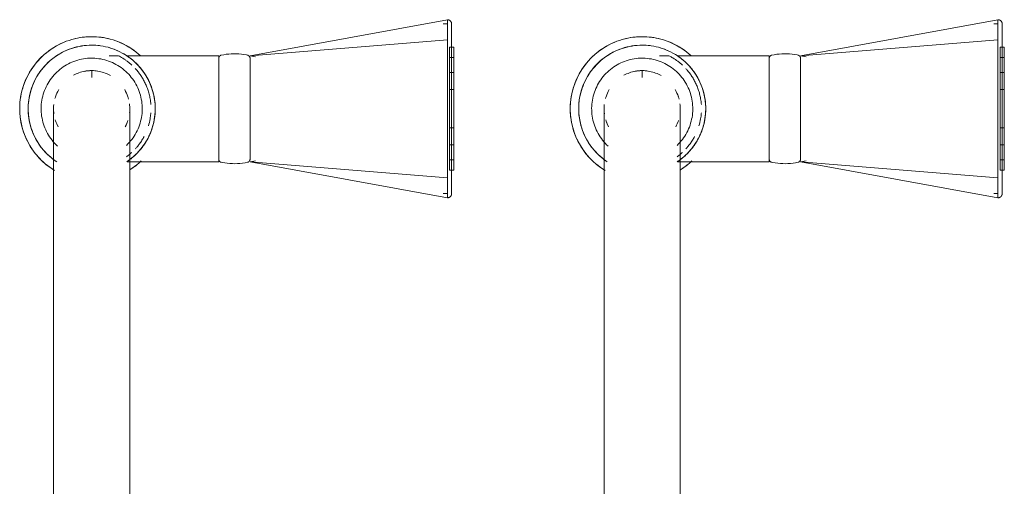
# Model space of a CAD drawing. Header units: millimetres. Extents: x -281 to 145437, y -16481 to 78869.
# Tile 209 of 256: x 27904 to 28136, y 40131 to 40241. Entities that reach past the tile are written whole.
import ezdxf

# ---------------------------------------------------------------- set-up
doc = ezdxf.new("R2010")
doc.units = ezdxf.units.MM
doc.layers.add('A--L74__VasteSanitaireVoorz', color=1, linetype='Continuous', lineweight=5)
doc.layers.add('A--L82__LosseGebruikersInvent', color=1, linetype='Continuous', lineweight=5)

# ---------------------------------------------------------------- blocks, each defined once
blk = doc.blocks.new('NLRS_82_FU_UN_spoekbak_gen_kad - spoelbak dxbxh 900x1200x957-V195-L_80_ 11')
at = {"layer": 'A--L74__VasteSanitaireVoorz'}
for p, q in [((37.39, -44.82), (84, -36.32)), ((84, -41.04), (84, -36.32)), ((167.39, -44.82), (214, -36.32)), ((214, -41.04), (214, -36.32)), ((84, -37.32), (83, -37.32)), ((214, -37.32), (213, -37.32)), ((37.39, -44.82), (84, -41.04)), ((84, -73.61), (84, -41.04)), ((167.39, -44.82), (214, -41.04)), ((214, -73.61), (214, -41.04)), ((85.5, -42.82), (84.5, -42.82)), ((84.5, -42.82), (84.5, -71.82)), ((84.5, -42.82), (84.5, -71.82)), ((85.5, -71.82), (85.5, -42.82)), ((85.5, -71.82), (85.5, -42.82)), ((215.5, -42.82), (214.5, -42.82)), ((214.5, -42.82), (214.5, -71.82)), ((214.5, -42.82), (214.5, -71.82)), ((215.5, -71.82), (215.5, -42.82)), ((215.5, -71.82), (215.5, -42.82)), ((6.3, -44.82), (4.1, -44.82)), ((30, -44.82), (8.29, -44.82)), ((30, -69.82), (30, -44.82)), ((38.71, -45.05), (37.39, -44.82)), ((37.39, -45.25), (37.39, -69.4)), ((85.5, -45.24), (84.5, -45.24)), ((84.5, -45.24), (84.5, -69.41)), ((84.5, -45.24), (84.5, -69.41)), ((84.5, -69.41), (84.5, -45.24)), ((84.5, -69.41), (84.5, -45.24)), ((85.5, -69.41), (85.5, -45.24)), ((85.5, -69.41), (85.5, -45.24)), ((85.5, -45.24), (85.5, -69.41)), ((85.5, -45.24), (85.5, -69.41)), ((136.3, -44.82), (134.1, -44.82)), ((160, -44.82), (138.29, -44.82)), ((160, -69.82), (160, -44.82)), ((168.71, -45.05), (167.39, -44.82)), ((167.39, -45.25), (167.39, -69.4)), ((215.5, -45.24), (214.5, -45.24)), ((214.5, -45.24), (214.5, -69.41)), ((214.5, -45.24), (214.5, -69.41)), ((214.5, -69.41), (214.5, -45.24)), ((214.5, -69.41), (214.5, -45.24)), ((215.5, -69.41), (215.5, -45.24)), ((215.5, -69.41), (215.5, -45.24)), ((215.5, -45.24), (215.5, -69.41)), ((215.5, -45.24), (215.5, -69.41)), ((0, -48.49), (0, -49.97)), ((85.5, -48.79), (84.5, -48.79)), ((84.5, -48.79), (84.5, -65.85)), ((84.5, -48.79), (84.5, -65.85)), ((84.5, -65.85), (84.5, -48.79)), ((84.5, -65.85), (84.5, -48.79)), ((85.5, -65.85), (85.5, -48.79)), ((85.5, -65.85), (85.5, -48.79)), ((85.5, -48.79), (85.5, -65.85)), ((85.5, -48.79), (85.5, -65.85)), ((130, -48.49), (130, -49.97)), ((215.5, -48.79), (214.5, -48.79)), ((214.5, -48.79), (214.5, -65.85)), ((214.5, -48.79), (214.5, -65.85)), ((214.5, -65.85), (214.5, -48.79)), ((214.5, -65.85), (214.5, -48.79)), ((215.5, -65.85), (215.5, -48.79)), ((215.5, -65.85), (215.5, -48.79)), ((215.5, -48.79), (215.5, -65.85)), ((215.5, -48.79), (215.5, -65.85)), ((85.5, -52.79), (84.5, -52.79)), ((84.5, -52.79), (84.5, -61.86)), ((84.5, -52.79), (84.5, -61.86)), ((84.5, -61.86), (84.5, -52.79)), ((84.5, -61.86), (84.5, -52.79)), ((85.5, -61.86), (85.5, -52.79)), ((85.5, -61.86), (85.5, -52.79)), ((85.5, -52.79), (85.5, -61.86)), ((85.5, -52.79), (85.5, -61.86)), ((215.5, -52.79), (214.5, -52.79)), ((214.5, -52.79), (214.5, -61.86)), ((214.5, -52.79), (214.5, -61.86)), ((214.5, -61.86), (214.5, -52.79)), ((214.5, -61.86), (214.5, -52.79)), ((215.5, -61.86), (215.5, -52.79)), ((215.5, -61.86), (215.5, -52.79)), ((215.5, -52.79), (215.5, -61.86)), ((215.5, -52.79), (215.5, -61.86)), ((84, -59.18), (84, -55.47)), ((214, -59.18), (214, -55.47)), ((84.5, -61.86), (85.5, -61.86)), ((214.5, -61.86), (215.5, -61.86)), ((84.5, -65.85), (85.5, -65.85)), ((214.5, -65.85), (215.5, -65.85)), ((37.39, -69.82), (38.71, -69.6)), ((84.5, -69.41), (85.5, -69.41)), ((167.39, -69.82), (168.71, -69.6)), ((214.5, -69.41), (215.5, -69.41)), ((8.39, -69.82), (30, -69.82)), ((37.39, -69.82), (84, -78.33)), ((37.39, -69.82), (84, -73.61)), ((84.5, -71.82), (85.5, -71.82)), ((138.39, -69.82), (160, -69.82)), ((167.39, -69.82), (214, -78.33)), ((167.39, -69.82), (214, -73.61)), ((214.5, -71.82), (215.5, -71.82)), ((84, -78.33), (84, -73.61)), ((214, -78.33), (214, -73.61)), ((83, -77.33), (84, -77.33)), ((213, -77.33), (214, -77.33)), ((-9, -87.32), (-9, -177.32)), ((9, -177.32), (9, -87.32)), ((121, -87.32), (121, -177.32)), ((139, -177.32), (139, -87.32))]:
    blk.add_line(p, q, dxfattribs=at)
at = {"layer": 'A--L74__VasteSanitaireVoorz', "flags": 128}
for points in [[(84, -36.32), (84.04, -36.32), (84.08, -36.32), (84.12, -36.33), (84.16, -36.33), (84.2, -36.34), (84.24, -36.35), (84.28, -36.36), (84.31, -36.37), (84.35, -36.38), (84.39, -36.4), (84.43, -36.41), (84.46, -36.43), (84.5, -36.45), (84.53, -36.47), (84.56, -36.49), (84.6, -36.52), (84.63, -36.54), (84.66, -36.57), (84.69, -36.59), (84.72, -36.62), (84.74, -36.65), (84.77, -36.68), (84.8, -36.71), (84.82, -36.75), (84.84, -36.78), (84.86, -36.81), (84.88, -36.85), (84.9, -36.88), (84.92, -36.92), (84.93, -36.96), (84.95, -36.99), (84.96, -37.03), (84.97, -37.07), (84.98, -37.11), (84.99, -37.15), (84.99, -37.19), (85, -37.23), (85, -37.27), (85, -37.31), (85, -37.32)], [(214, -36.32), (214.04, -36.32), (214.08, -36.32), (214.12, -36.33), (214.16, -36.33), (214.2, -36.34), (214.24, -36.35), (214.28, -36.36), (214.31, -36.37), (214.35, -36.38), (214.39, -36.4), (214.43, -36.41), (214.46, -36.43), (214.5, -36.45), (214.53, -36.47), (214.56, -36.49), (214.6, -36.52), (214.63, -36.54), (214.66, -36.57), (214.69, -36.59), (214.72, -36.62), (214.74, -36.65), (214.77, -36.68), (214.8, -36.71), (214.82, -36.75), (214.84, -36.78), (214.86, -36.81), (214.88, -36.85), (214.9, -36.88), (214.92, -36.92), (214.93, -36.96), (214.95, -36.99), (214.96, -37.03), (214.97, -37.07), (214.98, -37.11), (214.99, -37.15), (214.99, -37.19), (215, -37.23), (215, -37.27), (215, -37.31), (215, -37.32)], [(85, -37.32), (85, -37.32), (85, -37.34), (85, -37.36), (85, -37.4), (85, -37.43)], [(85, -41.36), (85, -41.14), (85, -40.92), (85, -40.7), (85, -40.49), (85, -40.28), (85, -40.07), (85, -39.87), (85, -39.68), (85, -39.49), (85, -39.31), (85, -39.13), (85, -38.97), (85, -38.8), (85, -38.65), (85, -38.5), (85, -38.36), (85, -38.23), (85, -38.11), (85, -37.99), (85, -37.89), (85, -37.79), (85, -37.7), (85, -37.62), (85, -37.55), (85, -37.49), (85, -37.44), (85, -37.39), (85, -37.36), (85, -37.34), (85, -37.32), (85, -37.32)], [(85, -37.43), (85, -37.84), (85, -38.33), (85, -38.89), (85, -39.53), (85, -40.24), (85, -41.03), (85, -41.88), (85, -42.81), (85, -43.8), (85, -44.86), (85, -45.99), (85, -47.18), (85, -48.43), (85, -49.74), (85, -51.11), (85, -52.53), (85, -53.39)], [(215, -37.32), (215, -37.32), (215, -37.34), (215, -37.36), (215, -37.4), (215, -37.43)], [(215, -41.36), (215, -41.14), (215, -40.92), (215, -40.7), (215, -40.49), (215, -40.28), (215, -40.07), (215, -39.87), (215, -39.68), (215, -39.49), (215, -39.31), (215, -39.13), (215, -38.97), (215, -38.8), (215, -38.65), (215, -38.5), (215, -38.36), (215, -38.23), (215, -38.11), (215, -37.99), (215, -37.89), (215, -37.79), (215, -37.7), (215, -37.62), (215, -37.55), (215, -37.49), (215, -37.44), (215, -37.39), (215, -37.36), (215, -37.34), (215, -37.32), (215, -37.32)], [(215, -37.43), (215, -37.84), (215, -38.33), (215, -38.89), (215, -39.53), (215, -40.24), (215, -41.03), (215, -41.88), (215, -42.81), (215, -43.8), (215, -44.86), (215, -45.99), (215, -47.18), (215, -48.43), (215, -49.74), (215, -51.11), (215, -52.53), (215, -53.39)], [(0, -40.32), (-0.68, -40.34), (-1.36, -40.38), (-2.04, -40.45), (-2.71, -40.54), (-3.38, -40.66), (-4.04, -40.81), (-4.7, -40.99), (-5.35, -41.19), (-5.99, -41.41), (-6.62, -41.67), (-7.24, -41.94), (-7.85, -42.25), (-8.45, -42.57), (-9.03, -42.92), (-9.6, -43.29), (-10.15, -43.69), (-10.69, -44.11), (-11.21, -44.54), (-11.71, -45), (-12.2, -45.48), (-12.66, -45.98), (-13.1, -46.49), (-13.53, -47.03), (-13.93, -47.57), (-14.31, -48.14), (-14.66, -48.72), (-14.99, -49.31), (-15.3, -49.92), (-15.59, -50.54), (-15.84, -51.16), (-16.08, -51.8), (-16.29, -52.45), (-16.47, -53.11), (-16.62, -53.77), (-16.75, -54.43), (-16.85, -55.11), (-16.93, -55.78), (-16.98, -56.46), (-17, -57.14), (-16.99, -57.82), (-16.96, -58.5), (-16.9, -59.18), (-16.81, -59.85), (-16.7, -60.52), (-16.56, -61.19), (-16.39, -61.85), (-16.19, -62.5), (-15.97, -63.14), (-15.73, -63.77), (-15.46, -64.4), (-15.16, -65.01), (-14.84, -65.61), (-14.5, -66.2), (-14.13, -66.77), (-13.74, -67.33), (-13.33, -67.87), (-12.9, -68.39), (-12.45, -68.9), (-11.97, -69.39), (-11.48, -69.86), (-10.97, -70.31), (-10.44, -70.74), (-9.9, -71.14), (-9.34, -71.53), (-8.76, -71.89)], [(11.48, -44.79), (10.97, -44.34), (10.44, -43.91), (9.9, -43.5), (9.34, -43.12), (8.76, -42.76), (8.17, -42.42), (7.57, -42.1), (6.96, -41.81), (6.33, -41.55), (5.69, -41.31), (5.05, -41.09), (4.4, -40.9), (3.74, -40.74), (3.07, -40.6), (2.4, -40.49), (1.72, -40.41), (1.05, -40.36), (0.37, -40.33), (0, -40.32)], [(85, -73.28), (85, -71.42), (85, -69.53), (85, -67.62), (85, -65.7), (85, -63.76), (85, -61.81), (85, -59.86), (85, -57.9), (85, -55.94), (85, -53.98), (85, -52.03), (85, -50.09), (85, -48.15), (85, -46.24), (85, -44.34), (85, -42.46), (85, -41.36)], [(130, -40.32), (129.32, -40.34), (128.64, -40.38), (127.96, -40.45), (127.29, -40.54), (126.62, -40.66), (125.96, -40.81), (125.3, -40.99), (124.65, -41.19), (124.01, -41.41), (123.38, -41.67), (122.76, -41.94), (122.15, -42.25), (121.55, -42.57), (120.97, -42.92), (120.4, -43.29), (119.85, -43.69), (119.31, -44.11), (118.79, -44.54), (118.29, -45), (117.8, -45.48), (117.34, -45.98), (116.9, -46.49), (116.47, -47.03), (116.07, -47.57), (115.69, -48.14), (115.34, -48.72), (115.01, -49.31), (114.7, -49.92), (114.41, -50.54), (114.16, -51.16), (113.92, -51.8), (113.71, -52.45), (113.53, -53.11), (113.38, -53.77), (113.25, -54.43), (113.15, -55.11), (113.07, -55.78), (113.02, -56.46), (113, -57.14), (113.01, -57.82), (113.04, -58.5), (113.1, -59.18), (113.19, -59.85), (113.3, -60.52), (113.44, -61.19), (113.61, -61.85), (113.81, -62.5), (114.03, -63.14), (114.27, -63.77), (114.54, -64.4), (114.84, -65.01), (115.16, -65.61), (115.5, -66.2), (115.87, -66.77), (116.26, -67.33), (116.67, -67.87), (117.1, -68.39), (117.55, -68.9), (118.03, -69.39), (118.52, -69.86), (119.03, -70.31), (119.56, -70.74), (120.1, -71.14), (120.66, -71.53), (121.24, -71.89)], [(141.48, -44.79), (140.97, -44.34), (140.44, -43.91), (139.9, -43.5), (139.34, -43.12), (138.76, -42.76), (138.17, -42.42), (137.57, -42.1), (136.96, -41.81), (136.33, -41.55), (135.69, -41.31), (135.05, -41.09), (134.4, -40.9), (133.74, -40.74), (133.07, -40.6), (132.4, -40.49), (131.72, -40.41), (131.05, -40.36), (130.37, -40.33), (130, -40.32)], [(215, -73.28), (215, -71.42), (215, -69.53), (215, -67.62), (215, -65.7), (215, -63.76), (215, -61.81), (215, -59.86), (215, -57.9), (215, -55.94), (215, -53.98), (215, -52.03), (215, -50.09), (215, -48.15), (215, -46.24), (215, -44.34), (215, -42.46), (215, -41.36)], [(0, -42.32), (-0.6, -42.34), (-1.2, -42.37), (-1.8, -42.43), (-2.39, -42.52), (-2.98, -42.62), (-3.57, -42.75), (-4.15, -42.91), (-4.72, -43.09), (-5.28, -43.29), (-5.84, -43.51), (-6.39, -43.75), (-6.93, -44.02), (-7.45, -44.31), (-7.97, -44.62), (-8.47, -44.94), (-8.96, -45.29), (-9.43, -45.66), (-9.89, -46.05), (-10.33, -46.45), (-10.76, -46.87), (-11.17, -47.31), (-11.56, -47.77), (-11.93, -48.24), (-12.29, -48.72), (-12.62, -49.22), (-12.94, -49.73), (-13.23, -50.25), (-13.5, -50.79), (-13.75, -51.33), (-13.98, -51.89), (-14.19, -52.45), (-14.37, -53.02), (-14.53, -53.6), (-14.67, -54.19), (-14.78, -54.77), (-14.87, -55.37), (-14.94, -55.96), (-14.98, -56.56), (-15, -57.16), (-14.99, -57.76), (-14.96, -58.36), (-14.91, -58.96), (-14.83, -59.55), (-14.73, -60.15), (-14.61, -60.73), (-14.46, -61.31), (-14.29, -61.89), (-14.09, -62.46), (-13.88, -63.02), (-13.64, -63.57), (-13.38, -64.11), (-13.1, -64.64), (-12.79, -65.15), (-12.47, -65.66), (-12.13, -66.15), (-11.76, -66.63), (-11.38, -67.09), (-10.98, -67.54), (-10.57, -67.97), (-10.13, -68.38), (-9.68, -68.78), (-9.22, -69.16), (-8.73, -69.52), (-8.24, -69.86)], [(8.47, -69.7), (8.96, -69.36), (9.43, -68.99), (9.89, -68.6), (10.33, -68.2), (10.76, -67.77), (11.17, -67.34), (11.56, -66.88), (11.93, -66.41), (12.29, -65.93), (12.62, -65.43), (12.94, -64.92), (13.23, -64.39), (13.5, -63.86), (13.75, -63.31), (13.98, -62.76), (14.19, -62.2), (14.37, -61.62), (14.53, -61.05), (14.67, -60.46), (14.78, -59.87), (14.87, -59.28), (14.94, -58.68), (14.98, -58.09), (15, -57.49), (14.99, -56.89), (14.96, -56.29), (14.91, -55.69), (14.83, -55.09), (14.73, -54.5), (14.61, -53.92), (14.46, -53.33), (14.29, -52.76), (14.09, -52.19), (13.88, -51.63), (13.64, -51.08), (13.38, -50.54), (13.1, -50.01), (12.79, -49.49), (12.47, -48.99), (12.13, -48.5), (11.76, -48.02), (11.38, -47.56), (10.98, -47.11), (10.57, -46.68), (10.13, -46.26), (9.68, -45.87), (9.22, -45.49), (8.73, -45.13), (8.24, -44.79), (7.73, -44.47), (7.21, -44.17), (6.68, -43.89), (6.14, -43.64), (5.59, -43.4), (5.02, -43.19), (4.46, -43), (3.88, -42.83), (3.3, -42.69), (2.71, -42.57), (2.12, -42.47), (1.52, -42.4), (0.92, -42.35), (0.32, -42.33), (0, -42.32)], [(130, -42.32), (129.4, -42.34), (128.8, -42.37), (128.2, -42.43), (127.61, -42.52), (127.02, -42.62), (126.43, -42.75), (125.85, -42.91), (125.28, -43.09), (124.72, -43.29), (124.16, -43.51), (123.61, -43.75), (123.07, -44.02), (122.55, -44.31), (122.03, -44.62), (121.53, -44.94), (121.04, -45.29), (120.57, -45.66), (120.11, -46.05), (119.67, -46.45), (119.24, -46.87), (118.83, -47.31), (118.44, -47.77), (118.07, -48.24), (117.71, -48.72), (117.38, -49.22), (117.06, -49.73), (116.77, -50.25), (116.5, -50.79), (116.25, -51.33), (116.02, -51.89), (115.81, -52.45), (115.63, -53.02), (115.47, -53.6), (115.33, -54.19), (115.22, -54.77), (115.13, -55.37), (115.06, -55.96), (115.02, -56.56), (115, -57.16), (115.01, -57.76), (115.04, -58.36), (115.09, -58.96), (115.17, -59.55), (115.27, -60.15), (115.39, -60.73), (115.54, -61.31), (115.71, -61.89), (115.91, -62.46), (116.12, -63.02), (116.36, -63.57), (116.62, -64.11), (116.9, -64.64), (117.21, -65.15), (117.53, -65.66), (117.87, -66.15), (118.24, -66.63), (118.62, -67.09), (119.02, -67.54), (119.43, -67.97), (119.87, -68.38), (120.32, -68.78), (120.78, -69.16), (121.27, -69.52), (121.76, -69.86)], [(138.47, -69.7), (138.96, -69.36), (139.43, -68.99), (139.89, -68.6), (140.33, -68.2), (140.76, -67.77), (141.17, -67.34), (141.56, -66.88), (141.93, -66.41), (142.29, -65.93), (142.62, -65.43), (142.94, -64.92), (143.23, -64.39), (143.5, -63.86), (143.75, -63.31), (143.98, -62.76), (144.19, -62.2), (144.37, -61.62), (144.53, -61.05), (144.67, -60.46), (144.78, -59.87), (144.87, -59.28), (144.94, -58.68), (144.98, -58.09), (145, -57.49), (144.99, -56.89), (144.96, -56.29), (144.91, -55.69), (144.83, -55.09), (144.73, -54.5), (144.61, -53.92), (144.46, -53.33), (144.29, -52.76), (144.09, -52.19), (143.88, -51.63), (143.64, -51.08), (143.38, -50.54), (143.1, -50.01), (142.79, -49.49), (142.47, -48.99), (142.13, -48.5), (141.76, -48.02), (141.38, -47.56), (140.98, -47.11), (140.57, -46.68), (140.13, -46.26), (139.68, -45.87), (139.22, -45.49), (138.73, -45.13), (138.24, -44.79), (137.73, -44.47), (137.21, -44.17), (136.68, -43.89), (136.14, -43.64), (135.59, -43.4), (135.02, -43.19), (134.46, -43), (133.88, -42.83), (133.3, -42.69), (132.71, -42.57), (132.12, -42.47), (131.52, -42.4), (130.92, -42.35), (130.32, -42.33), (130, -42.32)], [(0, -45.39), (-0.48, -45.4), (-0.95, -45.42), (-1.43, -45.47), (-1.9, -45.54), (-2.37, -45.62), (-2.84, -45.73), (-3.3, -45.85), (-3.76, -45.99), (-4.21, -46.15), (-4.65, -46.33), (-5.08, -46.52), (-5.51, -46.74), (-5.93, -46.96), (-6.34, -47.21), (-6.74, -47.47), (-7.13, -47.75), (-7.51, -48.04), (-7.87, -48.35), (-8.22, -48.67), (-8.56, -49.01), (-8.89, -49.36), (-9.2, -49.72), (-9.5, -50.09), (-9.78, -50.48), (-10.05, -50.87), (-10.3, -51.28), (-10.53, -51.7), (-10.75, -52.12), (-10.94, -52.56), (-11.13, -53), (-11.29, -53.45), (-11.44, -53.9), (-11.56, -54.36), (-11.67, -54.83), (-11.76, -55.29), (-11.84, -55.77), (-11.89, -56.24), (-11.92, -56.72), (-11.94, -57.2), (-11.93, -57.67), (-11.91, -58.15), (-11.87, -58.63), (-11.81, -59.1), (-11.72, -59.57), (-11.63, -60.04), (-11.51, -60.5), (-11.37, -60.96), (-11.22, -61.41), (-11.05, -61.85), (-10.86, -62.29), (-10.65, -62.72), (-10.42, -63.14), (-10.18, -63.56), (-9.93, -63.96), (-9.65, -64.35), (-9.36, -64.73), (-9.06, -65.1), (-8.74, -65.45), (-8.41, -65.8), (-8.06, -66.13)], [(8.22, -65.98), (8.56, -65.64), (8.89, -65.29), (9.2, -64.93), (9.5, -64.56), (9.78, -64.17), (10.05, -63.77), (10.3, -63.37), (10.53, -62.95), (10.75, -62.53), (10.94, -62.09), (11.13, -61.65), (11.29, -61.2), (11.44, -60.75), (11.56, -60.29), (11.67, -59.82), (11.76, -59.35), (11.84, -58.88), (11.89, -58.41), (11.92, -57.93), (11.94, -57.45), (11.93, -56.98), (11.91, -56.5), (11.87, -56.02), (11.81, -55.55), (11.72, -55.08), (11.63, -54.61), (11.51, -54.15), (11.37, -53.69), (11.22, -53.24), (11.05, -52.79), (10.86, -52.36), (10.65, -51.93), (10.42, -51.5), (10.18, -51.09), (9.93, -50.69), (9.65, -50.3), (9.36, -49.92), (9.06, -49.55), (8.74, -49.19), (8.41, -48.85), (8.06, -48.52), (7.71, -48.21), (7.33, -47.9), (6.95, -47.62), (6.56, -47.35), (6.15, -47.09), (5.74, -46.86), (5.32, -46.64), (4.89, -46.43), (4.45, -46.24), (4, -46.08), (3.55, -45.92), (3.09, -45.79), (2.62, -45.68), (2.16, -45.58), (1.68, -45.51), (1.21, -45.45), (0.73, -45.41), (0.26, -45.39), (0, -45.39)], [(30, -45.42), (30, -45.39), (30, -45.36), (30.01, -45.33), (30.01, -45.3), (30.01, -45.27), (30.02, -45.24), (30.03, -45.21), (30.04, -45.18), (30.05, -45.16), (30.06, -45.13), (30.07, -45.1), (30.08, -45.07), (30.1, -45.05), (30.11, -45.02), (30.13, -45), (30.15, -44.97), (30.17, -44.95), (30.19, -44.92), (30.21, -44.9), (30.23, -44.88), (30.25, -44.86), (30.27, -44.84), (30.3, -44.82), (30.32, -44.8), (30.34, -44.79), (30.37, -44.77), (30.4, -44.76), (30.42, -44.74), (30.45, -44.73), (30.48, -44.72), (30.51, -44.71), (30.53, -44.7), (30.56, -44.69), (30.59, -44.69)], [(30, -45.42), (30, -45.43), (30, -45.46), (30, -45.5), (30, -45.57), (30, -45.66), (30, -45.76), (30, -45.88), (30, -46.02), (30, -46.18), (30, -46.36), (30, -46.55), (30, -46.76), (30, -46.99), (30, -47.24), (30, -47.5), (30, -47.78), (30, -48.07), (30, -48.37), (30, -48.7), (30, -49.03), (30, -49.38), (30, -49.74), (30, -50.11), (30, -50.5), (30, -50.89), (30, -51.3), (30, -51.71), (30, -52.14), (30, -52.57), (30, -53.01), (30, -53.46), (30, -53.91), (30, -54.37), (30, -54.83), (30, -55.3), (30, -55.77), (30, -56.24), (30, -56.72), (30, -57.2), (30, -57.67), (30, -58.15), (30, -58.62), (30, -59.09), (30, -59.56), (30, -60.03), (30, -60.49), (30, -60.95), (30, -61.4), (30, -61.84), (30, -62.28), (30, -62.71), (30, -63.13), (30, -63.54), (30, -63.94), (30, -64.33), (30, -64.71), (30, -65.08), (30, -65.43), (30, -65.77), (30, -66.1), (30, -66.42), (30, -66.72), (30, -67), (30, -67.27), (30, -67.52), (30, -67.76), (30, -67.98), (30, -68.19), (30, -68.37), (30, -68.54), (30, -68.69), (30, -68.82), (30, -68.94), (30, -69.03), (30, -69.11), (30, -69.17), (30, -69.21), (30, -69.23), (30, -69.23)], [(30, -46.46), (30, -46.28), (30, -46.11), (30, -45.96), (30, -45.82), (30, -45.71), (30, -45.62), (30, -45.54), (30, -45.48), (30, -45.44), (30, -45.42), (30, -45.42)], [(30.59, -44.69), (31.18, -44.57), (31.78, -44.48), (32.37, -44.42), (32.97, -44.38), (33.57, -44.36), (34.17, -44.37), (34.77, -44.4), (35.37, -44.45), (35.96, -44.53), (36.55, -44.64), (36.8, -44.69)], [(36.8, -44.69), (36.83, -44.69), (36.86, -44.7), (36.88, -44.71), (36.91, -44.72), (36.94, -44.73), (36.97, -44.74), (36.99, -44.76), (37.02, -44.77), (37.05, -44.79), (37.07, -44.8), (37.1, -44.82), (37.12, -44.84), (37.14, -44.86), (37.16, -44.88), (37.18, -44.9), (37.21, -44.92), (37.22, -44.95), (37.24, -44.97), (37.26, -44.99), (37.28, -45.02), (37.29, -45.05), (37.31, -45.07), (37.32, -45.1), (37.33, -45.13), (37.34, -45.15), (37.35, -45.18), (37.36, -45.21), (37.37, -45.24), (37.38, -45.27), (37.38, -45.3), (37.39, -45.33), (37.39, -45.36), (37.39, -45.39), (37.39, -45.42)], [(37.39, -69.23), (37.39, -69.22), (37.39, -69.19), (37.39, -69.14), (37.39, -69.08), (37.39, -68.99), (37.39, -68.89), (37.39, -68.77), (37.39, -68.62), (37.39, -68.47), (37.39, -68.29), (37.39, -68.09), (37.39, -67.88), (37.39, -67.66), (37.39, -67.41), (37.39, -67.15), (37.39, -66.87), (37.39, -66.58), (37.39, -66.27), (37.39, -65.95), (37.39, -65.62), (37.39, -65.27), (37.39, -64.91), (37.39, -64.54), (37.39, -64.15), (37.39, -63.76), (37.39, -63.35), (37.39, -62.93), (37.39, -62.51), (37.39, -62.08), (37.39, -61.64), (37.39, -61.19), (37.39, -60.74), (37.39, -60.28), (37.39, -59.81), (37.39, -59.35), (37.39, -58.88), (37.39, -58.4), (37.39, -57.93), (37.39, -57.45), (37.39, -56.98), (37.39, -56.5), (37.39, -56.03), (37.39, -55.55), (37.39, -55.08), (37.39, -54.62), (37.39, -54.16), (37.39, -53.7), (37.39, -53.25), (37.39, -52.81), (37.39, -52.37), (37.39, -51.94), (37.39, -51.52), (37.39, -51.11), (37.39, -50.71), (37.39, -50.32), (37.39, -49.94), (37.39, -49.57), (37.39, -49.22), (37.39, -48.87), (37.39, -48.55), (37.39, -48.23), (37.39, -47.93), (37.39, -47.65), (37.39, -47.38), (37.39, -47.12), (37.39, -46.89), (37.39, -46.67), (37.39, -46.46), (37.39, -46.28), (37.39, -46.11), (37.39, -45.96), (37.39, -45.82), (37.39, -45.71), (37.39, -45.62), (37.39, -45.54), (37.39, -45.48), (37.39, -45.44), (37.39, -45.42), (37.39, -45.42)], [(37.39, -45.42), (37.39, -45.43), (37.39, -45.46), (37.39, -45.5), (37.39, -45.57), (37.39, -45.66), (37.39, -45.76), (37.39, -45.88), (37.39, -46.02), (37.39, -46.18), (37.39, -46.36)], [(130, -45.39), (129.52, -45.4), (129.05, -45.42), (128.57, -45.47), (128.1, -45.54), (127.63, -45.62), (127.16, -45.73), (126.7, -45.85), (126.24, -45.99), (125.79, -46.15), (125.35, -46.33), (124.92, -46.52), (124.49, -46.74), (124.07, -46.96), (123.66, -47.21), (123.26, -47.47), (122.87, -47.75), (122.49, -48.04), (122.13, -48.35), (121.78, -48.67), (121.44, -49.01), (121.11, -49.36), (120.8, -49.72), (120.5, -50.09), (120.22, -50.48), (119.95, -50.87), (119.7, -51.28), (119.47, -51.7), (119.25, -52.12), (119.06, -52.56), (118.87, -53), (118.71, -53.45), (118.56, -53.9), (118.44, -54.36), (118.33, -54.83), (118.24, -55.29), (118.16, -55.77), (118.11, -56.24), (118.08, -56.72), (118.06, -57.2), (118.07, -57.67), (118.09, -58.15), (118.13, -58.63), (118.19, -59.1), (118.28, -59.57), (118.37, -60.04), (118.49, -60.5), (118.63, -60.96), (118.78, -61.41), (118.95, -61.85), (119.14, -62.29), (119.35, -62.72), (119.58, -63.14), (119.82, -63.56), (120.07, -63.96), (120.35, -64.35), (120.64, -64.73), (120.94, -65.1), (121.26, -65.45), (121.59, -65.8), (121.94, -66.13)], [(138.22, -65.98), (138.56, -65.64), (138.89, -65.29), (139.2, -64.93), (139.5, -64.56), (139.78, -64.17), (140.05, -63.77), (140.3, -63.37), (140.53, -62.95), (140.75, -62.53), (140.94, -62.09), (141.13, -61.65), (141.29, -61.2), (141.44, -60.75), (141.56, -60.29), (141.67, -59.82), (141.76, -59.35), (141.84, -58.88), (141.89, -58.41), (141.92, -57.93), (141.94, -57.45), (141.93, -56.98), (141.91, -56.5), (141.87, -56.02), (141.81, -55.55), (141.72, -55.08), (141.63, -54.61), (141.51, -54.15), (141.37, -53.69), (141.22, -53.24), (141.05, -52.79), (140.86, -52.36), (140.65, -51.93), (140.42, -51.5), (140.18, -51.09), (139.93, -50.69), (139.65, -50.3), (139.36, -49.92), (139.06, -49.55), (138.74, -49.19), (138.41, -48.85), (138.06, -48.52), (137.71, -48.21), (137.33, -47.9), (136.95, -47.62), (136.56, -47.35), (136.15, -47.09), (135.74, -46.86), (135.32, -46.64), (134.89, -46.43), (134.45, -46.24), (134, -46.08), (133.55, -45.92), (133.09, -45.79), (132.62, -45.68), (132.16, -45.58), (131.68, -45.51), (131.21, -45.45), (130.73, -45.41), (130.26, -45.39), (130, -45.39)], [(160, -45.42), (160, -45.39), (160, -45.36), (160.01, -45.33), (160.01, -45.3), (160.01, -45.27), (160.02, -45.24), (160.03, -45.21), (160.04, -45.18), (160.05, -45.16), (160.06, -45.13), (160.07, -45.1), (160.08, -45.07), (160.1, -45.05), (160.11, -45.02), (160.13, -45), (160.15, -44.97), (160.17, -44.95), (160.19, -44.92), (160.21, -44.9), (160.23, -44.88), (160.25, -44.86), (160.27, -44.84), (160.3, -44.82), (160.32, -44.8), (160.34, -44.79), (160.37, -44.77), (160.4, -44.76), (160.42, -44.74), (160.45, -44.73), (160.48, -44.72), (160.51, -44.71), (160.53, -44.7), (160.56, -44.69), (160.59, -44.69)], [(160, -45.42), (160, -45.43), (160, -45.46), (160, -45.5), (160, -45.57), (160, -45.66), (160, -45.76), (160, -45.88), (160, -46.02), (160, -46.18), (160, -46.36), (160, -46.55), (160, -46.76), (160, -46.99), (160, -47.24), (160, -47.5), (160, -47.78), (160, -48.07), (160, -48.37), (160, -48.7), (160, -49.03), (160, -49.38), (160, -49.74), (160, -50.11), (160, -50.5), (160, -50.89), (160, -51.3), (160, -51.71), (160, -52.14), (160, -52.57), (160, -53.01), (160, -53.46), (160, -53.91), (160, -54.37), (160, -54.83), (160, -55.3), (160, -55.77), (160, -56.24), (160, -56.72), (160, -57.2), (160, -57.67), (160, -58.15), (160, -58.62), (160, -59.09), (160, -59.56), (160, -60.03), (160, -60.49), (160, -60.95), (160, -61.4), (160, -61.84), (160, -62.28), (160, -62.71), (160, -63.13), (160, -63.54), (160, -63.94), (160, -64.33), (160, -64.71), (160, -65.08), (160, -65.43), (160, -65.77), (160, -66.1), (160, -66.42), (160, -66.72), (160, -67), (160, -67.27), (160, -67.52), (160, -67.76), (160, -67.98), (160, -68.19), (160, -68.37), (160, -68.54), (160, -68.69), (160, -68.82), (160, -68.94), (160, -69.03), (160, -69.11), (160, -69.17), (160, -69.21), (160, -69.23), (160, -69.23)], [(160, -46.46), (160, -46.28), (160, -46.11), (160, -45.96), (160, -45.82), (160, -45.71), (160, -45.62), (160, -45.54), (160, -45.48), (160, -45.44), (160, -45.42), (160, -45.42)], [(160.59, -44.69), (161.18, -44.57), (161.78, -44.48), (162.37, -44.42), (162.97, -44.38), (163.57, -44.36), (164.17, -44.37), (164.77, -44.4), (165.37, -44.45), (165.96, -44.53), (166.55, -44.64), (166.8, -44.69)], [(166.8, -44.69), (166.83, -44.69), (166.86, -44.7), (166.88, -44.71), (166.91, -44.72), (166.94, -44.73), (166.97, -44.74), (166.99, -44.76), (167.02, -44.77), (167.05, -44.79), (167.07, -44.8), (167.1, -44.82), (167.12, -44.84), (167.14, -44.86), (167.16, -44.88), (167.18, -44.9), (167.21, -44.92), (167.22, -44.95), (167.24, -44.97), (167.26, -44.99), (167.28, -45.02), (167.29, -45.05), (167.31, -45.07), (167.32, -45.1), (167.33, -45.13), (167.34, -45.15), (167.35, -45.18), (167.36, -45.21), (167.37, -45.24), (167.38, -45.27), (167.38, -45.3), (167.39, -45.33), (167.39, -45.36), (167.39, -45.39), (167.39, -45.42)], [(167.39, -69.23), (167.39, -69.22), (167.39, -69.19), (167.39, -69.14), (167.39, -69.08), (167.39, -68.99), (167.39, -68.89), (167.39, -68.77), (167.39, -68.62), (167.39, -68.47), (167.39, -68.29), (167.39, -68.09), (167.39, -67.88), (167.39, -67.66), (167.39, -67.41), (167.39, -67.15), (167.39, -66.87), (167.39, -66.58), (167.39, -66.27), (167.39, -65.95), (167.39, -65.62), (167.39, -65.27), (167.39, -64.91), (167.39, -64.54), (167.39, -64.15), (167.39, -63.76), (167.39, -63.35), (167.39, -62.93), (167.39, -62.51), (167.39, -62.08), (167.39, -61.64), (167.39, -61.19), (167.39, -60.74), (167.39, -60.28), (167.39, -59.81), (167.39, -59.35), (167.39, -58.88), (167.39, -58.4), (167.39, -57.93), (167.39, -57.45), (167.39, -56.98), (167.39, -56.5), (167.39, -56.03), (167.39, -55.55), (167.39, -55.08), (167.39, -54.62), (167.39, -54.16), (167.39, -53.7), (167.39, -53.25), (167.39, -52.81), (167.39, -52.37), (167.39, -51.94), (167.39, -51.52), (167.39, -51.11), (167.39, -50.71), (167.39, -50.32), (167.39, -49.94), (167.39, -49.57), (167.39, -49.22), (167.39, -48.87), (167.39, -48.55), (167.39, -48.23), (167.39, -47.93), (167.39, -47.65), (167.39, -47.38), (167.39, -47.12), (167.39, -46.89), (167.39, -46.67), (167.39, -46.46), (167.39, -46.28), (167.39, -46.11), (167.39, -45.96), (167.39, -45.82), (167.39, -45.71), (167.39, -45.62), (167.39, -45.54), (167.39, -45.48), (167.39, -45.44), (167.39, -45.42), (167.39, -45.42)], [(167.39, -45.42), (167.39, -45.43), (167.39, -45.46), (167.39, -45.5), (167.39, -45.57), (167.39, -45.66), (167.39, -45.76), (167.39, -45.88), (167.39, -46.02), (167.39, -46.18), (167.39, -46.36)], [(-4.33, -49.43), (-4.01, -49.27), (-3.68, -49.11), (-3.35, -48.97), (-3.01, -48.84), (-2.67, -48.73), (-2.33, -48.63), (-1.98, -48.54), (-1.63, -48.47), (-1.27, -48.41), (-0.91, -48.37), (-0.55, -48.34), (-0.19, -48.33), (0, -48.32)], [(0, -48.32), (0.36, -48.33), (0.72, -48.35), (1.08, -48.39), (1.43, -48.44), (1.79, -48.5), (2.14, -48.58), (2.49, -48.67), (2.83, -48.78), (3.17, -48.9), (3.5, -49.03), (3.83, -49.18), (4.16, -49.34), (4.47, -49.51)], [(125.67, -49.43), (125.99, -49.27), (126.32, -49.11), (126.65, -48.97), (126.99, -48.84), (127.33, -48.73), (127.67, -48.63), (128.02, -48.54), (128.37, -48.47), (128.73, -48.41), (129.09, -48.37), (129.45, -48.34), (129.81, -48.33), (130, -48.32)], [(130, -48.32), (130.36, -48.33), (130.72, -48.35), (131.08, -48.39), (131.43, -48.44), (131.79, -48.5), (132.14, -48.58), (132.49, -48.67), (132.83, -48.78), (133.17, -48.9), (133.5, -49.03), (133.83, -49.18), (134.16, -49.34), (134.47, -49.51)], [(85, -53.39), (85, -53.57), (85, -53.76), (85, -53.96), (85, -54.16), (85, -54.37), (85, -54.58), (85, -54.79), (85, -55.01), (85, -55.24), (85, -55.46), (85, -55.69), (85, -55.92), (85, -56.16), (85, -56.4), (85, -56.63), (85, -56.87), (85, -57.11), (85, -57.35), (85, -57.59), (85, -57.83), (85, -58.07), (85, -58.31), (85, -58.54), (85, -58.78), (85, -59.01), (85, -59.24), (85, -59.46), (85, -59.69), (85, -59.9), (85, -60.12), (85, -60.33), (85, -60.53), (85, -60.73), (85, -60.93), (85, -61.12), (85, -61.26)], [(215, -53.39), (215, -53.57), (215, -53.76), (215, -53.96), (215, -54.16), (215, -54.37), (215, -54.58), (215, -54.79), (215, -55.01), (215, -55.24), (215, -55.46), (215, -55.69), (215, -55.92), (215, -56.16), (215, -56.4), (215, -56.63), (215, -56.87), (215, -57.11), (215, -57.35), (215, -57.59), (215, -57.83), (215, -58.07), (215, -58.31), (215, -58.54), (215, -58.78), (215, -59.01), (215, -59.24), (215, -59.46), (215, -59.69), (215, -59.9), (215, -60.12), (215, -60.33), (215, -60.53), (215, -60.73), (215, -60.93), (215, -61.12), (215, -61.26)], [(-8.68, -54.93), (-8.57, -54.59), (-8.46, -54.24)], [(8.51, -54.4), (8.62, -54.74), (8.72, -55.09)], [(121.32, -54.93), (121.43, -54.59), (121.54, -54.24)], [(138.51, -54.4), (138.62, -54.74), (138.72, -55.09)], [(-8.92, -58.5), (-8.96, -58.14), (-8.99, -57.78), (-9, -57.42), (-9, -57.06), (-8.98, -56.7), (-8.95, -56.34)], [(-9, -57.32), (-9, -57.35), (-9, -57.42), (-9, -57.54), (-9, -57.71), (-9, -57.92), (-9, -58.18), (-9, -58.49), (-9, -58.85), (-9, -59.25), (-9, -59.69), (-9, -60.18), (-9, -60.71), (-9, -61.29), (-9, -61.91), (-9, -62.56), (-9, -63.26), (-9, -64), (-9, -64.77), (-9, -65.58), (-9, -66.42), (-9, -67.3), (-9, -68.21), (-9, -69.15), (-9, -70.12), (-9, -71.11), (-9, -72.14), (-9, -73.18), (-9, -74.25), (-9, -75.34), (-9, -76.45), (-9, -77.58), (-9, -78.72), (-9, -79.88), (-9, -81.05), (-9, -82.22), (-9, -83.41), (-9, -84.6), (-9, -85.8), (-9, -87), (-9, -87.32)], [(8.92, -56.15), (8.96, -56.51), (8.99, -56.87), (9, -57.23), (9, -57.59), (8.98, -57.95), (8.95, -58.3)], [(9, -87.32), (9, -86.12), (9, -84.93), (9, -83.73), (9, -82.54), (9, -81.36), (9, -80.19), (9, -79.03), (9, -77.89), (9, -76.76), (9, -75.64), (9, -74.55), (9, -73.47), (9, -72.42), (9, -71.39), (9, -70.38), (9, -69.41), (9, -68.46), (9, -67.54), (9, -66.66), (9, -65.8), (9, -64.98), (9, -64.2), (9, -63.46), (9, -62.75), (9, -62.08), (9, -61.45), (9, -60.87), (9, -60.32), (9, -59.82), (9, -59.36), (9, -58.95), (9, -58.58), (9, -58.26), (9, -57.99), (9, -57.76), (9, -57.58), (9, -57.45), (9, -57.36), (9, -57.33)], [(121.08, -58.5), (121.04, -58.14), (121.01, -57.78), (121, -57.42), (121, -57.06), (121.02, -56.7), (121.05, -56.34)], [(121, -57.32), (121, -57.35), (121, -57.42), (121, -57.54), (121, -57.71), (121, -57.92), (121, -58.18), (121, -58.49), (121, -58.85), (121, -59.25), (121, -59.69), (121, -60.18), (121, -60.71), (121, -61.29), (121, -61.91), (121, -62.56), (121, -63.26), (121, -64), (121, -64.77), (121, -65.58), (121, -66.42), (121, -67.3), (121, -68.21), (121, -69.15), (121, -70.12), (121, -71.11), (121, -72.14), (121, -73.18), (121, -74.25), (121, -75.34), (121, -76.45), (121, -77.58), (121, -78.72), (121, -79.88), (121, -81.05), (121, -82.22), (121, -83.41), (121, -84.6), (121, -85.8), (121, -87), (121, -87.32)], [(138.92, -56.15), (138.96, -56.51), (138.99, -56.87), (139, -57.23), (139, -57.59), (138.98, -57.95), (138.95, -58.3)], [(139, -87.32), (139, -86.12), (139, -84.93), (139, -83.73), (139, -82.54), (139, -81.36), (139, -80.19), (139, -79.03), (139, -77.89), (139, -76.76), (139, -75.64), (139, -74.55), (139, -73.47), (139, -72.42), (139, -71.39), (139, -70.38), (139, -69.41), (139, -68.46), (139, -67.54), (139, -66.66), (139, -65.8), (139, -64.98), (139, -64.2), (139, -63.46), (139, -62.75), (139, -62.08), (139, -61.45), (139, -60.87), (139, -60.32), (139, -59.82), (139, -59.36), (139, -58.95), (139, -58.58), (139, -58.26), (139, -57.99), (139, -57.76), (139, -57.58), (139, -57.45), (139, -57.36), (139, -57.33)], [(-8.1, -61.25), (-8.25, -60.92), (-8.39, -60.59), (-8.51, -60.25), (-8.62, -59.9)], [(8.57, -60.06), (8.46, -60.4), (8.33, -60.74), (8.18, -61.07), (8.03, -61.39)], [(121.9, -61.25), (121.75, -60.92), (121.61, -60.59), (121.49, -60.25), (121.38, -59.9)], [(138.57, -60.06), (138.46, -60.4), (138.33, -60.74), (138.18, -61.07), (138.03, -61.39)], [(85, -61.26), (85, -62.71), (85, -64.11), (85, -65.46), (85, -66.74), (85, -67.97), (85, -69.13), (85, -70.23), (85, -71.26), (85, -72.23), (85, -73.13), (85, -73.95), (85, -74.71), (85, -75.39), (85, -76), (85, -76.53), (85, -76.99), (85, -77.22)], [(215, -61.26), (215, -62.71), (215, -64.11), (215, -65.46), (215, -66.74), (215, -67.97), (215, -69.13), (215, -70.23), (215, -71.26), (215, -72.23), (215, -73.13), (215, -73.95), (215, -74.71), (215, -75.39), (215, -76), (215, -76.53), (215, -76.99), (215, -77.22)], [(9.03, -71.73), (9.6, -71.35), (10.15, -70.96), (10.69, -70.54), (11.21, -70.1), (11.71, -69.65)], [(30, -69.23), (30, -69.22), (30, -69.19), (30, -69.14), (30, -69.08), (30, -68.99), (30, -68.89), (30, -68.77), (30, -68.62), (30, -68.47), (30, -68.29)], [(30.59, -69.96), (30.57, -69.96), (30.54, -69.95), (30.51, -69.94), (30.48, -69.93), (30.45, -69.92), (30.42, -69.9), (30.4, -69.89), (30.37, -69.88), (30.35, -69.86), (30.32, -69.84), (30.3, -69.83), (30.27, -69.81), (30.25, -69.79), (30.23, -69.77), (30.21, -69.75), (30.19, -69.72), (30.17, -69.7), (30.15, -69.68), (30.13, -69.65), (30.12, -69.63), (30.1, -69.6), (30.09, -69.58), (30.07, -69.55), (30.06, -69.52), (30.05, -69.49), (30.04, -69.47), (30.03, -69.44), (30.02, -69.41), (30.02, -69.38), (30.01, -69.35), (30.01, -69.32), (30, -69.29), (30, -69.26), (30, -69.23)], [(37.39, -69.23), (37.39, -69.26), (37.39, -69.29), (37.39, -69.32), (37.38, -69.35), (37.38, -69.38), (37.37, -69.41), (37.36, -69.44), (37.35, -69.46), (37.34, -69.49), (37.33, -69.52), (37.32, -69.55), (37.31, -69.57), (37.29, -69.6), (37.28, -69.63), (37.26, -69.65), (37.24, -69.68), (37.23, -69.7), (37.21, -69.72), (37.19, -69.75), (37.17, -69.77), (37.14, -69.79), (37.12, -69.81), (37.1, -69.83), (37.07, -69.84), (37.05, -69.86), (37.02, -69.88), (37, -69.89), (36.97, -69.9), (36.94, -69.92), (36.91, -69.93), (36.89, -69.94), (36.86, -69.95), (36.83, -69.96), (36.8, -69.96)], [(37.39, -68.19), (37.39, -68.37), (37.39, -68.54), (37.39, -68.69), (37.39, -68.82), (37.39, -68.94), (37.39, -69.03), (37.39, -69.11), (37.39, -69.17), (37.39, -69.21), (37.39, -69.23), (37.39, -69.23)], [(139.03, -71.73), (139.6, -71.35), (140.15, -70.96), (140.69, -70.54), (141.21, -70.1), (141.71, -69.65)], [(160, -69.23), (160, -69.22), (160, -69.19), (160, -69.14), (160, -69.08), (160, -68.99), (160, -68.89), (160, -68.77), (160, -68.62), (160, -68.47), (160, -68.29)], [(160.59, -69.96), (160.57, -69.96), (160.54, -69.95), (160.51, -69.94), (160.48, -69.93), (160.45, -69.92), (160.42, -69.9), (160.4, -69.89), (160.37, -69.88), (160.35, -69.86), (160.32, -69.84), (160.3, -69.83), (160.27, -69.81), (160.25, -69.79), (160.23, -69.77), (160.21, -69.75), (160.19, -69.72), (160.17, -69.7), (160.15, -69.68), (160.13, -69.65), (160.12, -69.63), (160.1, -69.6), (160.09, -69.58), (160.07, -69.55), (160.06, -69.52), (160.05, -69.49), (160.04, -69.47), (160.03, -69.44), (160.02, -69.41), (160.02, -69.38), (160.01, -69.35), (160.01, -69.32), (160, -69.29), (160, -69.26), (160, -69.23)], [(167.39, -69.23), (167.39, -69.26), (167.39, -69.29), (167.39, -69.32), (167.38, -69.35), (167.38, -69.38), (167.37, -69.41), (167.36, -69.44), (167.35, -69.46), (167.34, -69.49), (167.33, -69.52), (167.32, -69.55), (167.31, -69.57), (167.29, -69.6), (167.28, -69.63), (167.26, -69.65), (167.24, -69.68), (167.23, -69.7), (167.21, -69.72), (167.19, -69.75), (167.17, -69.77), (167.14, -69.79), (167.12, -69.81), (167.1, -69.83), (167.07, -69.84), (167.05, -69.86), (167.02, -69.88), (167, -69.89), (166.97, -69.9), (166.94, -69.92), (166.91, -69.93), (166.89, -69.94), (166.86, -69.95), (166.83, -69.96), (166.8, -69.96)], [(167.39, -68.19), (167.39, -68.37), (167.39, -68.54), (167.39, -68.69), (167.39, -68.82), (167.39, -68.94), (167.39, -69.03), (167.39, -69.11), (167.39, -69.17), (167.39, -69.21), (167.39, -69.23), (167.39, -69.23)], [(36.8, -69.96), (36.21, -70.07), (35.61, -70.16), (35.02, -70.23), (34.42, -70.27), (33.82, -70.29), (33.22, -70.28), (32.62, -70.25), (32.02, -70.19), (31.43, -70.11), (30.84, -70.01), (30.59, -69.96)], [(166.8, -69.96), (166.21, -70.07), (165.61, -70.16), (165.02, -70.23), (164.42, -70.27), (163.82, -70.29), (163.22, -70.28), (162.62, -70.25), (162.02, -70.19), (161.43, -70.11), (160.84, -70.01), (160.59, -69.96)], [(85, -77.33), (85, -77.32), (85, -77.31), (85, -77.29), (85, -77.25), (85, -77.21), (85, -77.16), (85, -77.1), (85, -77.02), (85, -76.94), (85, -76.86), (85, -76.76), (85, -76.65), (85, -76.54), (85, -76.41), (85, -76.28), (85, -76.14), (85, -75.99), (85, -75.84), (85, -75.68), (85, -75.51), (85, -75.33), (85, -75.15), (85, -74.96), (85, -74.77), (85, -74.57), (85, -74.37), (85, -74.16), (85, -73.94), (85, -73.73), (85, -73.5), (85, -73.28)], [(215, -77.33), (215, -77.32), (215, -77.31), (215, -77.29), (215, -77.25), (215, -77.21), (215, -77.16), (215, -77.1), (215, -77.02), (215, -76.94), (215, -76.86), (215, -76.76), (215, -76.65), (215, -76.54), (215, -76.41), (215, -76.28), (215, -76.14), (215, -75.99), (215, -75.84), (215, -75.68), (215, -75.51), (215, -75.33), (215, -75.15), (215, -74.96), (215, -74.77), (215, -74.57), (215, -74.37), (215, -74.16), (215, -73.94), (215, -73.73), (215, -73.5), (215, -73.28)], [(85, -77.33), (85, -77.37), (85, -77.41), (84.99, -77.45), (84.99, -77.49), (84.98, -77.53), (84.97, -77.57), (84.96, -77.61), (84.95, -77.64), (84.94, -77.68), (84.92, -77.72), (84.9, -77.76), (84.89, -77.79), (84.87, -77.83), (84.85, -77.86), (84.83, -77.89), (84.8, -77.93), (84.78, -77.96), (84.75, -77.99), (84.72, -78.02), (84.7, -78.05), (84.67, -78.07), (84.64, -78.1), (84.61, -78.12), (84.57, -78.15), (84.54, -78.17), (84.51, -78.19), (84.47, -78.21), (84.44, -78.23), (84.4, -78.25), (84.36, -78.26), (84.32, -78.27), (84.29, -78.29), (84.25, -78.3), (84.21, -78.31), (84.17, -78.31), (84.13, -78.32), (84.09, -78.33), (84.05, -78.33), (84.01, -78.33), (84, -78.33)], [(85, -77.22), (85, -77.26), (85, -77.29), (85, -77.31), (85, -77.33), (85, -77.33)], [(215, -77.33), (215, -77.37), (215, -77.41), (214.99, -77.45), (214.99, -77.49), (214.98, -77.53), (214.97, -77.57), (214.96, -77.61), (214.95, -77.64), (214.94, -77.68), (214.92, -77.72), (214.9, -77.76), (214.89, -77.79), (214.87, -77.83), (214.85, -77.86), (214.83, -77.89), (214.8, -77.93), (214.78, -77.96), (214.75, -77.99), (214.72, -78.02), (214.7, -78.05), (214.67, -78.07), (214.64, -78.1), (214.61, -78.12), (214.57, -78.15), (214.54, -78.17), (214.51, -78.19), (214.47, -78.21), (214.44, -78.23), (214.4, -78.25), (214.36, -78.26), (214.32, -78.27), (214.29, -78.29), (214.25, -78.3), (214.21, -78.31), (214.17, -78.31), (214.13, -78.32), (214.09, -78.33), (214.05, -78.33), (214.01, -78.33), (214, -78.33)], [(215, -77.22), (215, -77.26), (215, -77.29), (215, -77.31), (215, -77.33), (215, -77.33)]]:
    blk.add_lwpolyline(points, dxfattribs=at)
at = {"layer": 'A--L74__VasteSanitaireVoorz'}
for centre, radius, start, end in [((0, -57.32), 17, 111.152, 238.6989), ((0, -57.32), 17, 90, 104.9714), ((0, -57.32), 17, 75.0026, 90), ((0, -57.32), 17, 49.3307, 68.7456), ((130, -57.32), 17, 111.152, 238.6989), ((130, -57.32), 17, 90, 104.9714), ((130, -57.32), 17, 75.0026, 90), ((130, -57.32), 17, 49.3307, 68.7456), ((0, -57.32), 15, 90, 235.403), ((0, -57.32), 15, 82.7828, 90), ((0, -57.32), 15, 64.2332, 74.1694), ((130, -57.32), 15, 90, 235.403), ((130, -57.32), 15, 82.7828, 90), ((130, -57.32), 15, 64.2332, 74.1694), ((0, -57.32), 15, 45.7612, 60.3702), ((130, -57.32), 15, 45.7612, 60.3702), ((0, -57.32), 9, 90, 101.5585), ((0, -57.32), 9, 90, 101.5585), ((0, -57.32), 9, 90, 101.5585), ((0, -57.32), 9, 78.4415, 90), ((0, -57.32), 9, 78.4415, 90), ((0, -57.32), 9, 78.4415, 90), ((0, -57.32), 15, 28.9705, 44.2753), ((130, -57.32), 9, 90, 101.5585), ((130, -57.32), 9, 90, 101.5585), ((130, -57.32), 9, 90, 101.5585), ((130, -57.32), 9, 78.4415, 90), ((130, -57.32), 9, 78.4415, 90), ((130, -57.32), 9, 78.4415, 90), ((130, -57.32), 15, 28.9705, 44.2753), ((0, -57.32), 9, 150, 161.5585), ((0, -57.32), 9, 150, 161.5585), ((0, -57.32), 9, 150, 161.5585), ((0, -57.32), 9, 18.4415, 30), ((0, -57.32), 9, 18.4415, 30), ((0, -57.32), 9, 18.4415, 30), ((0, -57.32), 15, 1.8316, 22.8028), ((130, -57.32), 9, 150, 161.5585), ((130, -57.32), 9, 150, 161.5585), ((130, -57.32), 9, 150, 161.5585), ((130, -57.32), 9, 18.4415, 30), ((130, -57.32), 9, 18.4415, 30), ((130, -57.32), 9, 18.4415, 30), ((130, -57.32), 15, 1.8316, 22.8028), ((0, -57.32), 15, 343.9594, 358.1699), ((130, -57.32), 15, 343.9594, 358.1699), ((0, -57.32), 9, 198.4415, 208.2372), ((0, -57.32), 9, 198.4415, 208.2372), ((0, -57.32), 9, 198.4415, 208.2372), ((0, -57.32), 9, 331.8368, 341.5585), ((0, -57.32), 9, 331.8368, 341.5585), ((0, -57.32), 9, 331.8368, 341.5585), ((130, -57.32), 9, 198.4415, 208.2372), ((130, -57.32), 9, 198.4415, 208.2372), ((130, -57.32), 9, 198.4415, 208.2372), ((130, -57.32), 9, 331.8368, 341.5585), ((130, -57.32), 9, 331.8368, 341.5585), ((130, -57.32), 9, 331.8368, 341.5585), ((0, -57.32), 15, 315.7259, 331.034), ((130, -57.32), 15, 315.7259, 331.034), ((0, -57.32), 15, 305.1402, 314.2381), ((130, -57.32), 15, 305.1402, 314.2381), ((0, -57.32), 17, 301.8473, 310.6693), ((130, -57.32), 17, 301.8473, 310.6693)]:
    blk.add_arc(centre, radius, start, end, dxfattribs=at)
for points, knots in [([(6.3, -44.82), (6.43, -44.89), (6.7, -45.02), (7.15, -45.29), (7.45, -45.47), (7.69, -45.62), (7.95, -45.8), (8.33, -46.07), (8.85, -46.47), (9.28, -46.84), (9.5, -47.04)], [0, 0, 0, 0, 0.0555556, 0.0833333, 0.0972222, 0.1111111, 0.125, 0.1388889, 0.1666667, 0.1944444, 0.1944444, 0.1944444, 0.1944444]), ([(8.29, -69.82), (8.37, -69.77), (8.57, -69.64), (8.94, -69.37), (9.19, -69.18), (9.39, -69.03), (9.61, -68.84), (9.94, -68.56), (10.39, -68.15), (10.95, -67.58), (11.51, -66.96), (12.05, -66.28), (12.75, -65.26), (13.4, -64.12), (13.96, -62.84), (14.33, -61.82), (14.62, -60.74), (14.91, -59.27), (15.03, -57.72), (14.97, -56.14), (14.79, -54.63), (14.36, -52.8), (13.7, -51.14), (13.08, -49.96), (12.58, -49.13), (12.04, -48.37), (11.51, -47.69), (10.95, -47.06), (10.39, -46.49), (9.94, -46.08), (9.61, -45.8), (9.39, -45.62), (9.18, -45.46), (8.94, -45.28), (8.57, -45.01), (8.37, -44.88), (8.29, -44.82)], [0, 0, 0, 0, 0.055556, 0.083333, 0.097222, 0.111111, 0.125, 0.138889, 0.166667, 0.194444, 0.222222, 0.25, 0.277778, 0.333333, 0.361111, 0.388889, 0.416667, 0.444444, 0.5, 0.527778, 0.555556, 0.611111, 0.666667, 0.694444, 0.722222, 0.75, 0.777778, 0.805556, 0.833333, 0.861111, 0.875, 0.888889, 0.902778, 0.916667, 0.944444, 1, 1, 1, 1]), ([(136.3, -44.82), (136.43, -44.89), (136.7, -45.02), (137.15, -45.29), (137.45, -45.47), (137.69, -45.62), (137.95, -45.8), (138.33, -46.07), (138.85, -46.47), (139.28, -46.84), (139.5, -47.04)], [0, 0, 0, 0, 0.0555556, 0.0833333, 0.0972222, 0.1111111, 0.125, 0.1388889, 0.1666667, 0.1944444, 0.1944444, 0.1944444, 0.1944444]), ([(138.29, -69.82), (138.37, -69.77), (138.57, -69.64), (138.94, -69.37), (139.19, -69.18), (139.39, -69.03), (139.61, -68.84), (139.94, -68.56), (140.39, -68.15), (140.95, -67.58), (141.51, -66.96), (142.05, -66.28), (142.75, -65.26), (143.4, -64.12), (143.96, -62.84), (144.33, -61.82), (144.62, -60.74), (144.91, -59.27), (145.03, -57.72), (144.97, -56.14), (144.79, -54.63), (144.36, -52.8), (143.7, -51.14), (143.08, -49.96), (142.58, -49.13), (142.04, -48.37), (141.51, -47.69), (140.95, -47.06), (140.39, -46.49), (139.94, -46.08), (139.61, -45.8), (139.39, -45.62), (139.18, -45.46), (138.94, -45.28), (138.57, -45.01), (138.37, -44.88), (138.29, -44.82)], [0, 0, 0, 0, 0.055556, 0.083333, 0.097222, 0.111111, 0.125, 0.138889, 0.166667, 0.194444, 0.222222, 0.25, 0.277778, 0.333333, 0.361111, 0.388889, 0.416667, 0.444444, 0.5, 0.527778, 0.555556, 0.611111, 0.666667, 0.694444, 0.722222, 0.75, 0.777778, 0.805556, 0.833333, 0.861111, 0.875, 0.888889, 0.902778, 0.916667, 0.944444, 1, 1, 1, 1]), ([(10.3, -47.85), (10.45, -48), (10.79, -48.39), (11.32, -49.06), (11.87, -49.88), (12.38, -50.77), (12.85, -51.73), (13.25, -52.76), (13.58, -53.85), (13.83, -55.03), (13.93, -55.88), (13.97, -56.35)], [0.2305109, 0.2305109, 0.2305109, 0.2305109, 0.25, 0.2777778, 0.3055556, 0.3333333, 0.3611111, 0.3888889, 0.4166667, 0.4444444, 0.4772922, 0.4772922, 0.4772922, 0.4772922]), ([(140.3, -47.85), (140.45, -48), (140.79, -48.39), (141.32, -49.06), (141.87, -49.88), (142.38, -50.77), (142.85, -51.73), (143.25, -52.76), (143.58, -53.85), (143.83, -55.03), (143.93, -55.88), (143.97, -56.35)], [0.2305109, 0.2305109, 0.2305109, 0.2305109, 0.25, 0.2777778, 0.3055556, 0.3333333, 0.3611111, 0.3888889, 0.4166667, 0.4444444, 0.4772922, 0.4772922, 0.4772922, 0.4772922]), ([(13.97, -58.3), (13.96, -58.37), (13.92, -58.84), (13.79, -59.88), (13.57, -60.82), (13.4, -61.37)], [0.52279602, 0.52279602, 0.52279602, 0.52279602, 0.52777778, 0.55555556, 0.59787915, 0.59787915, 0.59787915, 0.59787915]), ([(143.97, -58.3), (143.96, -58.37), (143.92, -58.84), (143.79, -59.88), (143.57, -60.82), (143.4, -61.37)], [0.52279602, 0.52279602, 0.52279602, 0.52279602, 0.52777778, 0.55555556, 0.59787915, 0.59787915, 0.59787915, 0.59787915]), ([(12.38, -63.87), (12.3, -64.02), (12.13, -64.32), (11.78, -64.9), (11.32, -65.58), (10.79, -66.26), (10.45, -66.65), (10.3, -66.8)], [0.6666667, 0.6666667, 0.6666667, 0.6666667, 0.6805556, 0.6944444, 0.7222222, 0.75, 0.7695525, 0.7695525, 0.7695525, 0.7695525]), ([(142.38, -63.87), (142.3, -64.02), (142.13, -64.32), (141.78, -64.9), (141.32, -65.58), (140.79, -66.26), (140.45, -66.65), (140.3, -66.8)], [0.6666667, 0.6666667, 0.6666667, 0.6666667, 0.6805556, 0.6944444, 0.7222222, 0.75, 0.7695525, 0.7695525, 0.7695525, 0.7695525])]:
    blk.add_open_spline(points, degree=3, knots=knots, dxfattribs=at)
for points in [[(9.5, -67.61), (9.28, -67.81), (8.85, -68.18), (8.44, -68.5), (8.24, -68.64)], [(139.5, -67.61), (139.28, -67.81), (138.85, -68.18), (138.44, -68.5), (138.24, -68.64)]]:
    blk.add_open_spline(points, degree=3, dxfattribs=at)

msp = doc.modelspace()

# ---------------------------------------------------------------- block references
at = {"layer": 'A--L82__LosseGebruikersInvent'}
msp.add_blockref('NLRS_82_FU_UN_spoekbak_gen_kad - spoelbak dxbxh 900x1200x957-V195-L_80_ 11', (27920.96, 40277.32), dxfattribs=at)

doc.saveas('drawing.dxf')
